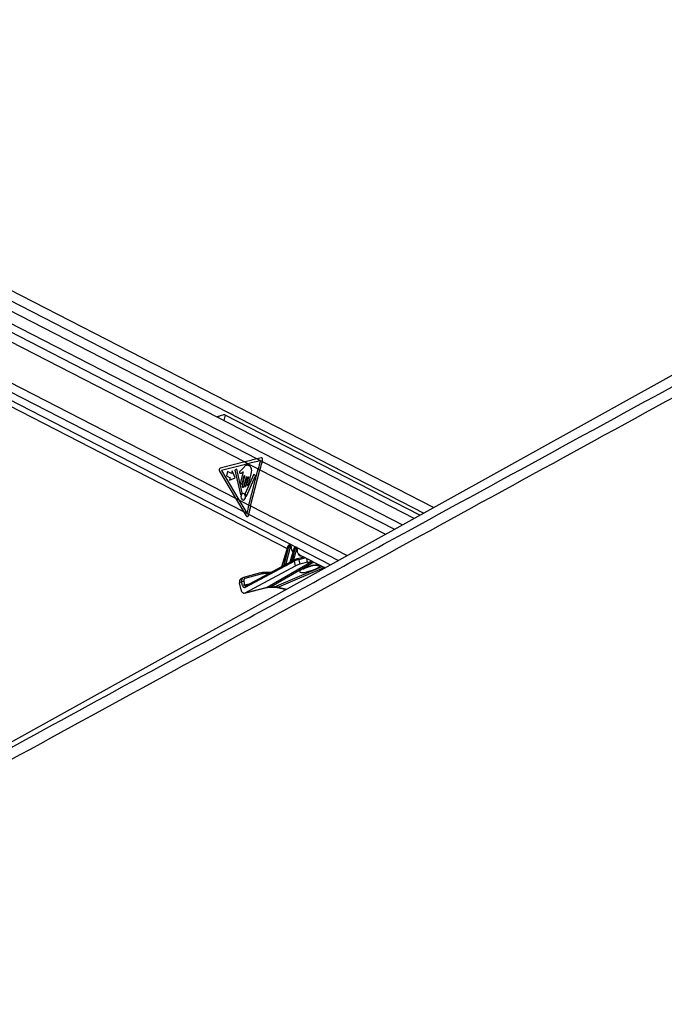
# Model space of a CAD drawing. Header units: millimetres. Extents: x 20 to 19939, y 40 to 15016.
# Tile 40 of 106: x 7630 to 8446, y 6271 to 7517. Entities that reach past the tile are written whole.
import ezdxf

# ---------------------------------------------------------------- set-up
doc = ezdxf.new("R2010")
doc.units = ezdxf.units.MM
doc.header["$LTSCALE"] = 2

msp = doc.modelspace()

# ---------------------------------------------------------------- linework, layer by layer
at = {"color": 8, "linetype": 'Continuous', "lineweight": 25}
for p, q in [((6940.81, 7509.7), (8141.32, 6892.75)), ((6943.37, 7479.93), (8114.71, 6877.97)), ((6943.84, 7468.58), (7930.77, 6961.39)), ((6929.17, 7389.83), (8023.64, 6827.38)), ((6935.06, 7397.4), (7913.5, 6894.57)), ((7890.22, 7016.67), (7888.45, 7009.79)), ((7937.07, 6958.15), (8104.33, 6872.2)), ((7934.1, 6947.66), (8093.09, 6865.96)), ((7922.31, 6901.77), (8044.51, 6838.97)), ((7919.89, 6891.28), (8033.54, 6832.88)), ((7976.72, 6833.66), (7989.59, 6837.32)), ((7943.45, 6798.87), (8000.19, 6831.87)), ((8002.24, 6830.81), (7948.24, 6799.41)), ((7952.58, 6799.41), (8012.95, 6825.31)), ((7966.84, 6828.45), (7970.19, 6829.4)), ((7992.24, 6835.95), (7983.38, 6833.74)), ((7994.49, 6830.46), (7993.46, 6835.33)), ((8001.41, 6826.79), (8001.22, 6826.52)), ((7945.8, 6816.38), (7941.82, 6816.38)), ((8015.92, 6823.78), (7957.85, 6798.87)), ((7914.78, 6801.91), (7922.15, 6803.75)), ((7943.45, 6798.87), (7942.7, 6798.58)), ((7957.85, 6798.87), (7968.18, 6796.57))]:
    msp.add_line(p, q, dxfattribs=at)
at = {"color": 7, "linetype": 'Continuous', "lineweight": 25}
for p, q in [((8153.66, 6899.6), (6952.67, 7516.8)), ((8129.24, 6886.04), (6938.61, 7497.91)), ((6923.57, 7385.15), (7968.68, 6848.06)), ((8941.41, 7337.16), (7181.83, 6359.8)), ((7183.64, 7333.33), (7915.04, 6957.46)), ((7176.98, 7284.81), (7903.1, 6911.64)), ((8136.54, 6890.09), (7890.22, 7016.67)), ((7935.63, 6962.59), (7930.77, 6961.39)), ((7915.04, 6957.46), (7884, 6949.55)), ((7919.34, 6955.25), (7885.38, 6946.61)), ((7913.32, 6950.17), (7910.57, 6947.13)), ((7915.04, 6957.46), (7919.34, 6955.25)), ((7919.34, 6955.25), (7931.94, 6948.77)), ((7930.77, 6961.39), (7937.07, 6958.15)), ((7937.07, 6958.15), (7937.45, 6959.36)), ((7882.98, 6945.59), (7903.1, 6911.64)), ((7885.38, 6946.61), (7907.41, 6909.43)), ((7893.24, 6945.46), (7891.8, 6939.85)), ((7891.8, 6939.85), (7896.67, 6937.35)), ((7898.11, 6942.96), (7893.24, 6945.46)), ((7896.67, 6937.35), (7895.87, 6934.25)), ((7895.87, 6934.25), (7903, 6937.27)), ((7898.91, 6946.06), (7898.11, 6942.96)), ((7903, 6937.27), (7898.91, 6946.06)), ((7904.79, 6948.25), (7902.28, 6947.03)), ((7902.28, 6947.03), (7909.74, 6916.31)), ((7911.76, 6918.31), (7904.79, 6948.25)), ((7913.15, 6945.09), (7909.74, 6931.84)), ((7914.73, 6939.95), (7911.58, 6927.71)), ((7912.02, 6930.67), (7914.44, 6940.1)), ((7913.86, 6926.54), (7917, 6938.78)), ((7917.29, 6938.64), (7914.61, 6928.2)), ((7926.47, 6941.9), (7915.37, 6917.54)), ((7916.6, 6927.18), (7919.48, 6938.42)), ((7917.05, 6914.06), (7928.77, 6939.81)), ((7919.77, 6938.27), (7917.66, 6930.05)), ((7919.65, 6929.02), (7923.42, 6943.71)), ((7920.15, 6902.88), (7931.94, 6948.77)), ((7922.31, 6901.77), (7934.1, 6947.66)), ((7928.77, 6939.81), (7926.47, 6941.9)), ((7931.94, 6948.77), (7934.1, 6947.66)), ((7903.1, 6911.64), (7907.41, 6909.43)), ((7907.41, 6909.43), (7920.15, 6902.88)), ((7920.15, 6902.88), (7922.31, 6901.77)), ((7913.5, 6894.57), (7916.8, 6889.29)), ((7913.5, 6894.57), (7919.89, 6891.28)), ((7919.63, 6890.02), (7919.89, 6891.28)), ((7969.58, 6850.95), (7961.41, 6824.74)), ((7969.84, 6850.68), (7961.77, 6824.8)), ((7964.9, 6826.57), (7970.91, 6850.13)), ((7972.29, 6849.79), (7966.84, 6828.45)), ((7970.91, 6850.13), (7969.84, 6850.68)), ((7971.64, 6852.1), (7971.02, 6852.1)), ((7971.26, 6852.03), (7972.31, 6851.49)), ((7971.88, 6852.03), (7971.26, 6852.03)), ((7972.94, 6851.49), (7971.88, 6852.03)), ((7973.26, 6851.42), (7972.2, 6851.96)), ((7972.31, 6851.49), (7972.94, 6851.49)), ((7973.37, 6850.24), (7972.74, 6850.24)), ((7979.37, 6849.85), (7979.09, 6849.85)), ((7979.33, 6849.79), (7980.31, 6849.29)), ((7979.61, 6849.79), (7979.33, 6849.79)), ((7980.59, 6849.29), (7979.61, 6849.79)), ((7980.91, 6849.22), (7979.94, 6849.72)), ((7977.66, 6848.7), (7971.98, 6830.49)), ((7977.91, 6848.44), (7972.4, 6830.75)), ((7974.87, 6832.12), (7978.91, 6847.93)), ((7980.28, 6847.59), (7976.72, 6833.66)), ((7978.91, 6847.93), (7977.91, 6848.44)), ((7980.31, 6849.29), (7980.59, 6849.29)), ((7981.02, 6848.05), (7980.74, 6848.05)), ((7989.97, 6837.12), (7981.56, 6835.02)), ((7984.13, 6840.12), (8016.57, 6823.45)), ((7977.94, 6832.12), (7915.57, 6798.82)), ((7915.6, 6791.91), (7979.26, 6825.9)), ((7961.4, 6824.7), (7916.06, 6800.5)), ((7971.82, 6830.27), (7966.91, 6827.65)), ((7978.43, 6833.8), (7976.4, 6832.71)), ((7979.26, 6825.9), (7977.94, 6832.12)), ((7978.43, 6833.8), (7978.63, 6833.88)), ((7981.56, 6835.02), (7981.31, 6834.92)), ((7983.38, 6833.74), (7984.6, 6827.99)), ((7994.49, 6830.46), (7984.6, 6827.99)), ((7935.09, 6817.02), (7913.41, 6811.14)), ((7936.94, 6815.75), (7915.27, 6809.87)), ((7948.32, 6817.72), (7940.48, 6817.72)), ((7911.07, 6805.76), (7908.41, 6804.44)), ((7910.27, 6795.68), (7908.41, 6804.44)), ((7912.72, 6810.88), (7910.05, 6809.56)), ((7912.01, 6801.34), (7911.07, 6805.76)), ((7913.21, 6811.06), (7913.41, 6811.14)), ((7913.85, 6806.33), (7914.78, 6801.91)), ((7916.06, 6800.5), (7916.04, 6800.49)), ((7914.85, 6791.62), (7942.7, 6798.58)), ((7915.6, 6791.91), (7943.45, 6798.87)), ((7946.84, 6799.08), (7951.18, 6799.08)), ((7948.24, 6799.41), (7952.58, 6799.41)), ((7955.8, 6798.55), (7967.17, 6796.02))]:
    msp.add_line(p, q, dxfattribs=at)
at = {"color": 7, "linetype": 'Continuous', "lineweight": 25, "flags": 128}
for points in [[(7914.44, 6940.1), (7914.47, 6940.17), (7914.52, 6940.22), (7914.58, 6940.24), (7914.64, 6940.23), (7914.69, 6940.18), (7914.72, 6940.12), (7914.74, 6940.03), (7914.73, 6939.95)], [(7917, 6938.78), (7917.03, 6938.85), (7917.08, 6938.9), (7917.14, 6938.92), (7917.2, 6938.91), (7917.25, 6938.87), (7917.28, 6938.8), (7917.3, 6938.72), (7917.29, 6938.64)], [(7919.48, 6938.42), (7919.51, 6938.49), (7919.56, 6938.54), (7919.62, 6938.56), (7919.68, 6938.55), (7919.73, 6938.5), (7919.76, 6938.44), (7919.78, 6938.35), (7919.77, 6938.27)], [(7909.74, 6931.84), (7909.67, 6931.18), (7909.79, 6930.53), (7910.06, 6929.99), (7910.47, 6929.64), (7910.94, 6929.54), (7911.39, 6929.7), (7911.77, 6930.1), (7912.02, 6930.67)], [(7911.58, 6927.71), (7911.51, 6927.05), (7911.62, 6926.4), (7911.9, 6925.86), (7912.3, 6925.51), (7912.77, 6925.41), (7913.23, 6925.57), (7913.61, 6925.97), (7913.86, 6926.54)], [(7914.61, 6928.2), (7914.54, 6927.62), (7914.64, 6927.06), (7914.89, 6926.59), (7915.24, 6926.28), (7915.65, 6926.19), (7916.05, 6926.33), (7916.38, 6926.68), (7916.6, 6927.18)], [(7917.66, 6930.05), (7917.59, 6929.47), (7917.69, 6928.9), (7917.94, 6928.43), (7918.29, 6928.13), (7918.7, 6928.04), (7919.1, 6928.18), (7919.43, 6928.52), (7919.65, 6929.02)], [(7909.74, 6916.31), (7909.78, 6916.21), (7909.83, 6916.13), (7909.9, 6916.07), (7909.97, 6916.04), (7910.05, 6916.04), (7910.13, 6916.07), (7910.2, 6916.12), (7910.25, 6916.21)], [(7912.11, 6909.52), (7913.22, 6909.28), (7914.31, 6909.66), (7915.22, 6910.6), (7915.81, 6911.96), (7915.98, 6913.54), (7915.71, 6915.09), (7915.04, 6916.37), (7914.08, 6917.19), (7912.96, 6917.44), (7911.87, 6917.06), (7910.96, 6916.11), (7910.38, 6914.75), (7910.21, 6913.18), (7910.48, 6911.63), (7911.14, 6910.35), (7912.11, 6909.52)], [(7916.52, 6914.21), (7916.55, 6914.1), (7916.6, 6914), (7916.67, 6913.93), (7916.75, 6913.89), (7916.83, 6913.88), (7916.92, 6913.91), (7916.99, 6913.97), (7917.05, 6914.06)], [(7971.64, 6852.1), (7971.75, 6852.08), (7971.88, 6852.03)], [(7979.33, 6849.79), (7979.2, 6849.84), (7979.09, 6849.85)], [(7979.61, 6849.79), (7979.48, 6849.84), (7979.37, 6849.85)], [(7940.01, 6817.61), (7940.28, 6817.7), (7940.48, 6817.72)]]:
    msp.add_lwpolyline(points, dxfattribs=at)
at = {"color": 8, "linetype": 'Continuous', "lineweight": 25, "flags": 128}
for points in [[(7969.58, 6850.95), (7969.58, 6850.93), (7969.59, 6850.88), (7969.64, 6850.82), (7969.72, 6850.75), (7969.84, 6850.68)], [(7971.02, 6852.1), (7971.13, 6852.08), (7971.26, 6852.03)], [(7973.63, 6849.91), (7973.76, 6849.97), (7973.86, 6850.04), (7973.92, 6850.12), (7973.95, 6850.2), (7973.95, 6850.23)], [(7977.91, 6848.44), (7977.8, 6848.51), (7977.72, 6848.58), (7977.67, 6848.64), (7977.66, 6848.69), (7977.66, 6848.7)], [(7981.28, 6847.65), (7981.4, 6847.68), (7981.5, 6847.73), (7981.57, 6847.78), (7981.6, 6847.84), (7981.6, 6847.85)], [(7948.24, 6799.41), (7947.43, 6799.13), (7946.86, 6799.08)], [(7952.58, 6799.41), (7951.77, 6799.13), (7951.18, 6799.08)]]:
    msp.add_lwpolyline(points, dxfattribs=at)
at = {"color": 7, "linetype": 'Continuous', "lineweight": 25}
for centre, radius, start, end in [((7885.27, 6947.11), 2.75, 117.6621, 213.6068), ((8148.8, 6893.02), 223.91, 162.82376, 165.58142), ((8151, 6891.9), 223.95, 162.7917, 165.58124), ((7913.98, 6914.44), 4.13, 124.98781, 154.62503), ((7911.3, 6918.18), 0.476, 310.19065, 15.92548), ((7915.86, 6917.32), 0.528, 155.66892, 215.11537), ((7910.85, 6913.61), 5.7, 6.08056, 36.71774), ((8129, 6849.18), 215.64, 165.57974, 168.42353), ((8131.13, 6848.08), 215.61, 165.57962, 168.44069), ((7972.63, 6854.08), 4.31, 246.59175, 265.44482), ((7971.66, 6850.57), 1.13, 343.43777, 54.66482), ((7972.28, 6850.57), 1.13, 343.43777, 54.66482), ((7980.62, 6851.88), 4.31, 246.59175, 265.44482), ((7979.65, 6848.37), 1.13, 343.43777, 54.66482), ((7979.93, 6848.37), 1.13, 343.43777, 54.66482), ((7961.28, 6824.65), 0.511, 346.74765, 16.84113), ((7964.43, 6826.43), 0.492, 342.71046, 17.1073), ((7971.97, 6830.61), 0.451, 333.74702, 18.01815), ((7974.45, 6831.98), 0.439, 330.91106, 18.38165), ((7939.95, 6798.07), 19.54, 89.80965, 105.01266), ((7941.75, 6797.81), 18.57, 89.80965, 105.01266), ((7913.71, 6800), 6.33, 88.77676, 114.594), ((7914.65, 6795.58), 6.33, 88.77676, 114.594)]:
    msp.add_arc(centre, radius, start, end, dxfattribs=at)
at = {"color": 8, "linetype": 'Continuous', "lineweight": 25}
for centre, radius, start, end in [((7967.41, 6828.37), 0.641, 175.75342, 246.91848), ((7967.44, 6828.37), 0.61, 172.86999, 247.5642), ((7977.37, 6833.63), 0.94, 186.50511, 229.71126), ((7977.37, 6833.6), 0.648, 174.1659, 237.87307), ((7979.26, 6832.64), 1.42, 125.67832, 201.53441), ((7981.75, 6833.36), 1.67, 12.98825, 96.73819), ((8008.27, 6834.53), 8.01, 251.77026, 283.62222), ((7935.31, 6815.35), 1.68, 13.70323, 97.57357), ((7940.26, 6816.17), 1.57, 7.69636, 82.06205), ((7913.63, 6809.47), 1.68, 13.70323, 97.57357), ((7916.89, 6799.34), 1.42, 125.67832, 201.53441), ((7956.39, 6801.42), 2.93, 258.50793, 299.8154)]:
    msp.add_arc(centre, radius, start, end, dxfattribs=at)
at = {"color": 7, "linetype": 'Continuous', "lineweight": 25}
for centre, major_axis, ratio, start_param, end_param in [((7935.83, 6960.19), (0.24, 2.43), 0.7207392, 4.4337678, 6.5312656), ((8028.18, 6957.46), (248.67, 50.74), 0.0990698, 1.9529969, 2.0228101), ((8032.47, 6955.25), (248.67, 50.74), 0.0990698, 1.9538038, 2.0228101), ((8016.24, 6911.64), (-166.64, 238.67), 0.326868, 1.3464162, 1.4162294), ((8020.55, 6909.43), (-166.64, 238.67), 0.326868, 1.3464162, 1.4158136), ((7918.01, 6890.86), (-0.21, 2.43), 0.6873945, 2.2077259, 4.303128), ((7970.89, 6850.63), (0.71, 1.32), 0.6616964, 0.3388043, 1.8746941), ((7971.96, 6850.08), (0.67, 1.34), 0.667317, 0.3192126, 1.8551023), ((7971.51, 6850.63), (0.71, 1.32), 0.6616964, 0.0096889, 0.3388043), ((7972.63, 6849.77), (0.208, 0.455), 0.6722722, 0.2988072, 1.834697), ((7973.26, 6849.77), (0.208, 0.455), 0.6722722, 5.3177591, 6.5819926), ((7978.96, 6848.39), (0.71, 1.32), 0.6616964, 0.3388043, 1.8746941), ((7979.96, 6847.88), (0.67, 1.34), 0.667317, 0.3192126, 1.8551023), ((7980.63, 6847.57), (0.208, 0.455), 0.6722722, 0.2988072, 1.834697), ((7980.91, 6847.57), (0.208, 0.455), 0.6722722, 5.1718869, 6.5819926), ((7989.4, 6849.78), (4.54, 10.03), 0.6728942, 3.0741374, 3.108444), ((8022.74, 6854.99), (74.5, 38.78), 0.0278678, 2.4450543, 2.5148881), ((8022.39, 6855), (74.14, 38.79), 0.0223659, 2.4463399, 2.5161738), ((7965.87, 6827.61), (1.24, 0.89), 0.1447744, 0.5850782, 0.6702758), ((8022.39, 6855), (74.14, 38.79), 0.0223659, 2.255297, 2.2994461), ((8022.74, 6854.99), (74.5, 38.78), 0.0278678, 2.2540114, 2.2981604), ((7975.76, 6832.82), (1.24, 0.89), 0.1447744, 0.5850782, 0.8946134), ((7980.72, 6832.37), (3.84, 1.17), 0.1943779, 0.7479242, 2.3198765), ((7979.98, 6834.21), (1.89, 0.75), 0.1227735, 0.743964, 2.3159163), ((7981.95, 6826.57), (3.77, 1.5), 0.1227735, 0.743964, 2.3159163), ((8001.12, 6833.99), (9.43, 3.74), 0.1227735, 3.8855566, 4.5130244), ((7912.71, 6804.18), (-2.66, 5.38), 0.6675995, 0.0001383, 1.2064243), ((7914.68, 6802.65), (0.16, 4.08), 0.6824235, 1.9252794, 3.5208255), ((7915.38, 6805.5), (-2.66, 5.38), 0.6678917, 6.1529918, 6.2817417), ((7916.71, 6806.16), (-1.77, 3.59), 0.6675995, 6.1530378, 7.4896096), ((7914.27, 6797.66), (0.23, 6.12), 0.6824235, 1.9252794, 3.5208255), ((7957.56, 6761.65), (-17.75, 35.91), 0.6596861, 5.9606354, 6.1369502), ((7961.9, 6761.65), (-18.43, 35.57), 0.6894012, 5.7711874, 5.9475022)]:
    msp.add_ellipse(centre, major_axis=major_axis, ratio=ratio, start_param=start_param, end_param=end_param, dxfattribs=at)
at = {"color": 8, "linetype": 'Continuous', "lineweight": 25}
for centre, major_axis, ratio, start_param, end_param in [((7972.58, 6850.08), (0.67, 1.34), 0.667317, 6.2765571, 6.6023979), ((7982.51, 6853.36), (5, 10.92), 0.6722722, 2.1761665, 2.9204813), ((7979.24, 6848.39), (0.71, 1.32), 0.6616964, 0.0096889, 0.3388043), ((7980.24, 6847.88), (0.67, 1.34), 0.667317, 6.2705559, 6.6023979), ((7990.07, 6849.47), (5, 10.92), 0.6722722, 2.0302942, 3.5154806), ((7997.31, 6822.56), (13.1, 4.08), 0.2216761, 1.1841565, 6.2720688), ((7915.38, 6805.5), (-2.66, 5.38), 0.6678917, 6.2817417, 7.4895636), ((7916.12, 6802.57), (0.48, 2.09), 0.5968415, 2.0232419, 3.4355812)]:
    msp.add_ellipse(centre, major_axis=major_axis, ratio=ratio, start_param=start_param, end_param=end_param, dxfattribs=at)
at = {"color": 7, "linetype": 'Continuous', "lineweight": 25}
for points, knots in [([(9018.44, 7348.09), (9004.86, 7340.55), (8922.62, 7294.89), (8771.2, 7211.37), (8495.11, 7059.68), (8011.15, 6794.72), (7478.52, 6503.77), (7084.19, 6288.51), (6966.76, 6224.41)], [0, 0, 0, 0, 0.01998486, 0.1210519, 0.22211952, 0.42425595, 0.82854667, 1, 1, 1, 1]), ([(7890.22, 7016.67), (7889.83, 7016.8), (7888.94, 7017.11), (7886.78, 7016.76), (7883.97, 7015.8), (7881.39, 7014.77), (7880.16, 7014.25), (7879.95, 7014.16)], [0, 0, 0, 0, 0.1354648, 0.3172357, 0.617583, 0.9331649, 1, 1, 1, 1]), ([(7923.42, 6943.71), (7923.61, 6944.64), (7923.98, 6946.42), (7923.46, 6949.22), (7922.16, 6951.3), (7920.42, 6952.6), (7918.54, 6953.28), (7916.56, 6953.17), (7914.82, 6951.88), (7913.82, 6950.74), (7913.32, 6950.17)], [0, 0, 0, 0, 0.13106022, 0.25102357, 0.3769161, 0.50135521, 0.62716094, 0.75065015, 0.87535654, 1, 1, 1, 1]), ([(7910.57, 6947.13), (7910.08, 6946.7), (7909.47, 6946.15), (7908.71, 6945.53), (7908.43, 6945.02), (7908.33, 6944.49), (7908.37, 6944.07), (7908.53, 6943.63), (7908.95, 6943.22), (7909.35, 6943.19), (7909.55, 6943.17)], [0, 0, 0, 0, 0.369532, 0.4622338, 0.5578405, 0.6537113, 0.7001721, 0.7470017, 0.8728446, 1, 1, 1, 1]), ([(7909.55, 6943.17), (7909.99, 6943.21), (7910.8, 6943.28), (7911.51, 6943.83), (7911.83, 6944.08)], [0, 0, 0, 0, 0.5468478, 1, 1, 1, 1]), ([(7911.83, 6944.08), (7912.01, 6944.28), (7912.36, 6944.66), (7912.75, 6944.95), (7912.94, 6945.09)], [0, 0, 0, 0, 0.5191471, 1, 1, 1, 1]), ([(7912.94, 6945.09), (7912.98, 6945.1), (7913.04, 6945.12), (7913.11, 6945.11), (7913.15, 6945.09), (7913.15, 6945.09)], [0, 0, 0, 0, 0.51399014, 0.98490145, 1, 1, 1, 1]), ([(7971.02, 6852.1), (7970.85, 6852.08), (7970.54, 6852.04), (7970.12, 6851.78), (7969.78, 6851.42), (7969.65, 6851.1), (7969.58, 6850.95)], [0, 0, 0, 0, 0.2576667, 0.4832948, 0.7418914, 1, 1, 1, 1]), ([(7972.19, 6851.95), (7972.09, 6852), (7971.91, 6852.09), (7971.72, 6852.09), (7971.64, 6852.1)], [0, 0, 0, 0, 0.58134, 1, 1, 1, 1]), ([(7973.95, 6850.23), (7973.94, 6850.37), (7973.92, 6850.67), (7973.7, 6851.07), (7973.45, 6851.34), (7973.28, 6851.4), (7973.25, 6851.41)], [0, 0, 0, 0, 0.2913595, 0.6175306, 0.9310639, 1, 1, 1, 1]), ([(7974.31, 6847.51), (7974.31, 6847.52), (7974.07, 6848.09), (7973.99, 6849.06), (7973.96, 6850.01), (7973.95, 6850.23)], [0, 0, 0, 0, 0.0105551, 0.7728421, 1, 1, 1, 1]), ([(7979.09, 6849.85), (7978.93, 6849.83), (7978.61, 6849.8), (7978.2, 6849.54), (7977.85, 6849.18), (7977.72, 6848.86), (7977.66, 6848.7)], [0, 0, 0, 0, 0.2576667, 0.4832948, 0.7418914, 1, 1, 1, 1]), ([(7979.93, 6849.7), (7979.88, 6849.73), (7979.72, 6849.84), (7979.52, 6849.85), (7979.37, 6849.85)], [0, 0, 0, 0, 0.2781316, 1, 1, 1, 1]), ([(7976.23, 6844.31), (7975.81, 6844.72), (7974.99, 6845.54), (7974.54, 6846.87), (7974.31, 6847.51)], [0, 0, 0, 0, 0.5109613, 1, 1, 1, 1]), ([(7981.6, 6847.85), (7981.6, 6848), (7981.61, 6848.31), (7981.43, 6848.75), (7981.18, 6849.07), (7980.98, 6849.17), (7980.91, 6849.2)], [0, 0, 0, 0, 0.2779473, 0.5768351, 0.8602052, 1, 1, 1, 1]), ([(7981.91, 6843.51), (7981.9, 6843.52), (7981.64, 6844.12), (7981.48, 6845.6), (7981.56, 6847.13), (7981.6, 6847.85)], [0, 0, 0, 0, 0.0053982, 0.5305764, 1, 1, 1, 1]), ([(7984.46, 6840.04), (7984.26, 6840.13), (7983.56, 6840.47), (7982.63, 6841.6), (7982.15, 6842.88), (7981.91, 6843.51)], [0, 0, 0, 0, 0.1686478, 0.5926879, 1, 1, 1, 1]), ([(7961.41, 6824.74), (7961.4, 6824.73), (7961.39, 6824.69), (7961.39, 6824.69), (7961.39, 6824.69)], [0, 0, 0, 0, 0.3263637, 1, 1, 1, 1]), ([(7964.9, 6826.57), (7965.04, 6826.71), (7965.42, 6827.1), (7965.91, 6827.7), (7966.38, 6828.15), (7966.62, 6828.34), (7966.74, 6828.4), (7966.77, 6828.42)], [0, 0, 0, 0, 0.2389524, 0.6746888, 0.8398778, 0.9571612, 1, 1, 1, 1]), ([(7966.92, 6827.65), (7966.89, 6827.63), (7966.72, 6827.55), (7966.19, 6827.2), (7965.55, 6826.7), (7965.08, 6826.39), (7964.9, 6826.28)], [0, 0, 0, 0, 0.0358023, 0.2208492, 0.7119102, 1, 1, 1, 1]), ([(7971.97, 6830.49), (7971.97, 6830.47), (7971.95, 6830.41), (7971.9, 6830.34), (7971.85, 6830.29), (7971.82, 6830.27), (7971.82, 6830.27), (7971.82, 6830.27)], [0, 0, 0, 0, 0.13108, 0.419771, 0.6842487, 0.9606629, 1, 1, 1, 1]), ([(7976.4, 6832.71), (7976.35, 6832.68), (7975.97, 6832.49), (7975.45, 6832.12), (7975.02, 6831.87), (7974.84, 6831.76)], [0, 0, 0, 0, 0.0903923, 0.6231901, 1, 1, 1, 1]), ([(7974.87, 6832.12), (7975.01, 6832.25), (7975.35, 6832.57), (7975.82, 6833.06), (7976.23, 6833.4), (7976.4, 6833.5), (7976.44, 6833.52)], [0, 0, 0, 0, 0.2922663, 0.7286182, 0.93734, 1, 1, 1, 1]), ([(7988.61, 6821.75), (7988.63, 6821.77), (7988.69, 6821.82), (7989.29, 6822.22), (7990.38, 6822.82), (7992.03, 6823.6), (7994.16, 6824.46), (7996.62, 6825.31), (7999.03, 6826.02), (8000.57, 6826.37), (8001.23, 6826.52)], [0, 0, 0, 0, 0.0762078, 0.1775769, 0.2993442, 0.4399151, 0.5923174, 0.7469078, 0.8920441, 1, 1, 1, 1]), ([(8001.22, 6826.52), (8001.74, 6826.62), (8002.88, 6826.86), (8004.35, 6827.03), (8005.38, 6827.09), (8005.86, 6827.06), (8005.82, 6827.07), (8005.81, 6827.07)], [0, 0, 0, 0, 0.2280386, 0.50582892, 0.73966494, 0.92482761, 1, 1, 1, 1]), ([(7942.7, 6798.58), (7943.02, 6798.66), (7944.33, 6798.96), (7945.76, 6799.03), (7946.84, 6799.08)], [0, 0, 0, 0, 0.2497505, 1, 1, 1, 1]), ([(7951.18, 6799.08), (7951.55, 6799.07), (7952.91, 6799.04), (7954.47, 6798.83), (7955.68, 6798.57), (7955.8, 6798.55)], [0, 0, 0, 0, 0.24961428, 0.92060415, 1, 1, 1, 1]), ([(6938.01, 6224.41), (7144.91, 6337.27), (7472.34, 6515.87), (7799.91, 6694.64), (7920.49, 6760.44)], [0, 0, 0, 0, 0.6318872, 1, 1, 1, 1])]:
    msp.add_open_spline(points, degree=3, knots=knots, dxfattribs=at)
at = {"color": 8, "linetype": 'Continuous', "lineweight": 25}
for points, knots in [([(7920.49, 6760.44), (7987.69, 6797.11), (8193.47, 6909.4), (8468.71, 7059.69), (8746.29, 7211.37), (8898.98, 7294.89), (8982.39, 7340.55), (8996.16, 7348.09)], [0, 0, 0, 0, 0.1876803, 0.5747121, 0.7682285, 0.9617455, 1, 1, 1, 1]), ([(7961.77, 6824.53), (7961.69, 6824.49), (7961.54, 6824.41), (7961.36, 6824.38), (7961.25, 6824.42), (7961.23, 6824.53), (7961.31, 6824.63), (7961.37, 6824.68), (7961.39, 6824.69), (7961.39, 6824.69)], [0, 0, 0, 0, 0.2079388, 0.3835454, 0.5480061, 0.7404543, 0.9534911, 0.9919062, 1, 1, 1, 1]), ([(7961.41, 6824.74), (7961.4, 6824.7), (7961.39, 6824.64), (7961.43, 6824.61), (7961.49, 6824.61), (7961.54, 6824.63), (7961.64, 6824.68), (7961.7, 6824.74), (7961.77, 6824.8)], [0, 0, 0, 0, 0.23651167, 0.42924398, 0.45631011, 0.66064202, 0.69438791, 1, 1, 1, 1]), ([(7972.37, 6830.41), (7972.29, 6830.37), (7972.12, 6830.28), (7971.9, 6830.21), (7971.77, 6830.2), (7971.75, 6830.24), (7971.81, 6830.26), (7971.82, 6830.27)], [0, 0, 0, 0, 0.2288721, 0.468172, 0.7210827, 0.9706668, 1, 1, 1, 1]), ([(7971.98, 6830.49), (7971.98, 6830.49), (7971.97, 6830.48), (7971.98, 6830.47), (7972.01, 6830.48), (7972.09, 6830.51), (7972.21, 6830.59), (7972.34, 6830.7), (7972.4, 6830.75)], [0, 0, 0, 0, 0.0353196, 0.0973139, 0.3319255, 0.4021156, 0.6986775, 1, 1, 1, 1]), ([(8001.41, 6826.79), (8001.82, 6826.88), (8003.24, 6827.17), (8005.58, 6827.48), (8007.85, 6827.59), (8008.69, 6827.41), (8009, 6827.34)], [0, 0, 0, 0, 0.13248987, 0.45145333, 0.79278878, 1, 1, 1, 1])]:
    msp.add_open_spline(points, degree=3, knots=knots, dxfattribs=at)

doc.saveas('drawing.dxf')
